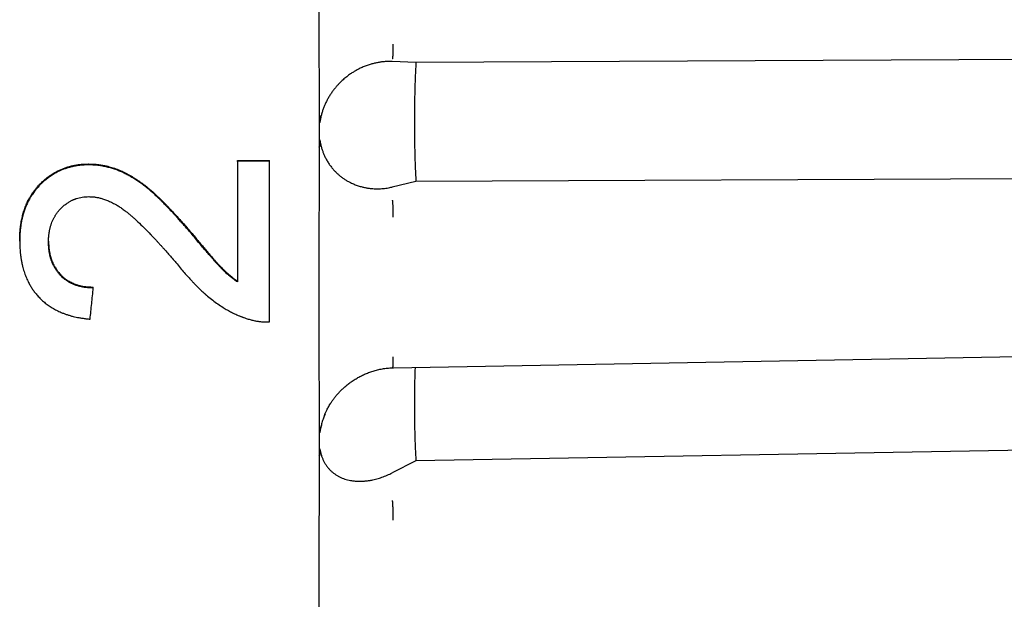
# Model space of a CAD drawing. Header units: millimetres. Extents: x 8 to 564, y 12 to 489.
# Tile 74 of 79: x 524 to 543, y 450 to 462. Entities that reach past the tile are written whole.
import ezdxf

# ---------------------------------------------------------------- set-up
doc = ezdxf.new("R2010")
doc.units = ezdxf.units.MM

msp = doc.modelspace()

# ---------------------------------------------------------------- linework, layer by layer
at = {"color": 7, "linetype": 'Continuous', "lineweight": 30}
for p, q in [((559.436, 460.948), (531.674, 460.818)), ((531.674, 460.818), (531.201, 460.837)), ((529.741, 459.108), (529.74, 459.126)), ((525.119, 458.767), (525.119, 458.785)), ((528.098, 458.855), (528.739, 458.856)), ((528.098, 458.838), (528.098, 458.855)), ((528.739, 458.839), (528.098, 458.838)), ((528.739, 458.839), (528.739, 458.856)), ((559.436, 458.556), (531.674, 458.432)), ((531.674, 458.432), (531.201, 458.323)), ((527.171, 457.398), (527.171, 457.415)), ((523.739, 457.242), (523.739, 457.259)), ((525.213, 456.302), (525.213, 456.319)), ((531.205, 454.704), (531.227, 454.704)), ((529.849, 453.761), (529.848, 453.758)), ((559.436, 453.332), (531.674, 452.837)), ((529.741, 452.927), (529.74, 452.943)), ((531.674, 452.837), (531.201, 452.599))]:
    msp.add_line(p, q, dxfattribs=at)
at = {"color": 7, "linetype": 'Continuous', "lineweight": 30, "flags": 128}
msp.add_lwpolyline([(531.227, 454.704), (544.845, 454.95), (559.526, 455.216)], dxfattribs=at)
at = {"color": 7, "linetype": 'Continuous', "lineweight": 30}
for points, knots in [([(529.741, 459.763), (529.741, 459.915), (529.741, 460.219), (529.74, 460.675), (529.74, 461.132), (529.74, 461.589), (529.74, 462.046), (529.74, 462.503), (529.74, 462.946), (529.74, 463.377), (529.74, 463.795), (529.74, 464.212), (529.741, 464.628), (529.741, 465.043), (529.741, 465.319), (529.741, 465.457)], [0, 0, 0, 0, 0.079961, 0.159929, 0.239903, 0.319883, 0.399873, 0.479869, 0.559872, 0.633213, 0.70656, 0.779912, 0.853269, 0.926632, 1, 1, 1, 1]), ([(531.214, 461.185), (531.214, 461.172), (531.214, 461.145), (531.214, 461.105), (531.213, 461.065), (531.213, 461.027), (531.211, 460.991), (531.21, 460.961), (531.208, 460.935), (531.206, 460.916), (531.205, 460.902), (531.203, 460.893), (531.201, 460.891), (531.201, 460.89)], [0, 0, 0, 0, 0.086794, 0.17742, 0.271232, 0.367416, 0.465016, 0.562992, 0.654765, 0.745067, 0.833123, 0.918274, 1, 1, 1, 1]), ([(531.201, 460.837), (531.177, 460.838), (531.13, 460.839), (531.059, 460.836), (530.988, 460.829), (530.918, 460.818), (530.847, 460.803), (530.773, 460.784), (530.697, 460.759), (530.618, 460.729), (530.556, 460.7), (530.51, 460.677), (530.481, 460.661), (530.452, 460.644), (530.423, 460.627), (530.394, 460.609), (530.349, 460.579), (530.289, 460.535), (530.216, 460.474), (530.163, 460.423), (530.126, 460.385), (530.104, 460.361), (530.083, 460.337), (530.062, 460.313), (530.042, 460.288), (530.023, 460.262), (529.995, 460.226), (529.962, 460.177), (529.924, 460.115), (529.889, 460.052), (529.858, 459.987), (529.83, 459.922), (529.806, 459.855), (529.786, 459.786), (529.775, 459.74), (529.769, 459.716)], [0, 0, 0, 0, 0.042034, 0.083922, 0.125721, 0.167489, 0.209284, 0.251163, 0.299556, 0.347203, 0.3942, 0.412509, 0.43074, 0.448899, 0.466992, 0.485027, 0.503009, 0.552657, 0.600815, 0.647653, 0.663163, 0.678552, 0.693827, 0.708996, 0.724068, 0.739049, 0.75395, 0.787397, 0.81982, 0.851335, 0.882066, 0.91215, 0.941732, 0.970963, 1, 1, 1, 1]), ([(531.674, 460.818), (531.669, 460.704), (531.658, 460.476), (531.648, 460.134), (531.643, 459.792), (531.643, 459.451), (531.648, 459.111), (531.658, 458.771), (531.669, 458.545), (531.674, 458.432)], [0, 0, 0, 0, 0.142931, 0.285788, 0.428601, 0.571399, 0.714212, 0.857069, 1, 1, 1, 1]), ([(529.741, 459.763), (529.74, 459.694), (529.739, 459.554), (529.739, 459.341), (529.74, 459.198), (529.741, 459.126)], [0, 0, 0, 0, 0.325603, 0.658924, 1, 1, 1, 1]), ([(529.769, 459.716), (529.769, 459.714), (529.767, 459.708), (529.766, 459.699), (529.764, 459.69), (529.761, 459.679), (529.759, 459.667), (529.757, 459.656), (529.755, 459.646), (529.753, 459.637), (529.752, 459.63), (529.75, 459.625), (529.749, 459.62), (529.748, 459.617), (529.747, 459.614), (529.747, 459.613), (529.746, 459.612), (529.746, 459.612), (529.746, 459.612), (529.746, 459.612), (529.745, 459.612), (529.745, 459.613), (529.744, 459.615), (529.744, 459.617), (529.744, 459.62), (529.743, 459.623), (529.743, 459.634), (529.742, 459.654), (529.741, 459.685), (529.741, 459.722), (529.741, 459.749), (529.741, 459.763)], [0, 0, 0, 0, 0.030575, 0.065018, 0.103333, 0.145518, 0.191574, 0.241503, 0.279474, 0.312071, 0.339296, 0.361149, 0.377636, 0.39441, 0.406026, 0.410041, 0.413055, 0.414307, 0.415486, 0.416689, 0.418008, 0.421246, 0.428126, 0.437782, 0.448816, 0.462202, 0.477967, 0.574676, 0.693878, 0.83564, 1, 1, 1, 1]), ([(529.741, 459.126), (529.741, 459.137), (529.741, 459.159), (529.741, 459.188), (529.742, 459.211), (529.742, 459.228), (529.743, 459.239), (529.743, 459.245), (529.743, 459.248), (529.743, 459.251), (529.743, 459.254), (529.743, 459.256), (529.744, 459.26), (529.744, 459.264), (529.745, 459.268), (529.745, 459.269), (529.746, 459.269), (529.746, 459.27), (529.746, 459.27), (529.746, 459.27), (529.747, 459.269), (529.747, 459.269), (529.748, 459.267), (529.749, 459.263), (529.751, 459.257), (529.752, 459.252), (529.753, 459.245), (529.755, 459.237), (529.758, 459.224), (529.761, 459.206), (529.766, 459.186), (529.768, 459.175), (529.769, 459.17)], [0, 0, 0, 0, 0.136343, 0.252887, 0.349635, 0.409207, 0.457651, 0.471327, 0.483767, 0.494974, 0.504946, 0.513686, 0.521194, 0.553825, 0.563477, 0.566834, 0.569441, 0.570594, 0.571737, 0.572944, 0.574282, 0.577518, 0.581688, 0.606753, 0.626507, 0.653249, 0.680121, 0.712152, 0.749343, 0.851063, 0.934614, 1, 1, 1, 1]), ([(529.741, 453.544), (529.741, 453.688), (529.741, 453.976), (529.74, 454.412), (529.74, 454.85), (529.74, 455.29), (529.74, 455.733), (529.74, 456.178), (529.74, 456.612), (529.74, 457.035), (529.74, 457.448), (529.74, 457.861), (529.741, 458.276), (529.741, 458.692), (529.741, 458.969), (529.741, 459.108)], [0, 0, 0, 0, 0.079964, 0.159933, 0.23991, 0.319892, 0.399881, 0.479876, 0.559878, 0.633218, 0.706564, 0.779915, 0.853271, 0.926633, 1, 1, 1, 1]), ([(529.769, 459.17), (529.775, 459.147), (529.786, 459.103), (529.807, 459.038), (529.831, 458.976), (529.855, 458.924), (529.877, 458.882), (529.895, 458.849), (529.915, 458.816), (529.936, 458.784), (529.958, 458.753), (529.981, 458.723), (530.011, 458.686), (530.049, 458.643), (530.096, 458.597), (530.145, 458.554), (530.197, 458.513), (530.251, 458.476), (530.307, 458.442), (530.37, 458.408), (530.44, 458.377), (530.517, 458.348), (530.58, 458.33), (530.627, 458.319), (530.659, 458.312), (530.691, 458.306), (530.723, 458.301), (530.756, 458.297), (530.812, 458.291), (530.891, 458.287), (530.994, 458.29), (531.098, 458.301), (531.166, 458.316), (531.201, 458.323)], [0, 0, 0, 0, 0.029144, 0.058489, 0.088194, 0.118413, 0.135971, 0.153769, 0.171833, 0.190188, 0.208854, 0.227855, 0.24721, 0.280948, 0.31517, 0.349968, 0.385429, 0.421635, 0.458664, 0.496588, 0.543676, 0.591233, 0.639377, 0.658476, 0.67769, 0.697024, 0.716485, 0.736079, 0.755812, 0.816737, 0.877624, 0.938652, 1, 1, 1, 1]), ([(523.739, 457.259), (523.739, 457.275), (523.74, 457.306), (523.742, 457.352), (523.744, 457.395), (523.746, 457.435), (523.749, 457.473), (523.753, 457.508), (523.757, 457.543), (523.763, 457.585), (523.771, 457.632), (523.781, 457.682), (523.792, 457.732), (523.804, 457.779), (523.823, 457.843), (523.849, 457.92), (523.887, 458.01), (523.925, 458.084), (523.96, 458.145), (523.99, 458.193), (524.023, 458.239), (524.058, 458.284), (524.104, 458.338), (524.162, 458.4), (524.233, 458.466), (524.302, 458.522), (524.367, 458.568), (524.428, 458.605), (524.49, 458.64), (524.554, 458.671), (524.619, 458.698), (524.687, 458.721), (524.758, 458.741), (524.814, 458.754), (524.853, 458.761), (524.874, 458.765), (524.895, 458.768), (524.915, 458.772), (524.935, 458.774), (524.955, 458.777), (524.977, 458.779), (525.003, 458.781), (525.036, 458.782), (525.076, 458.784), (525.104, 458.784), (525.119, 458.785)], [0, 0, 0, 0, 0.021067, 0.040979, 0.05974, 0.077353, 0.093822, 0.109153, 0.123352, 0.141059, 0.163818, 0.186151, 0.208075, 0.229608, 0.250766, 0.293813, 0.336033, 0.377626, 0.402371, 0.427012, 0.451596, 0.47617, 0.500781, 0.543712, 0.58581, 0.627278, 0.658097, 0.688773, 0.719401, 0.750073, 0.780096, 0.810891, 0.842564, 0.875207, 0.884736, 0.894046, 0.90314, 0.91202, 0.920687, 0.929144, 0.937394, 0.949092, 0.963423, 0.980391, 1, 1, 1, 1]), ([(525.119, 458.767), (525.105, 458.767), (525.079, 458.766), (525.042, 458.765), (525.01, 458.764), (524.981, 458.762), (524.95, 458.759), (524.913, 458.754), (524.87, 458.747), (524.816, 458.737), (524.754, 458.723), (524.685, 458.703), (524.618, 458.68), (524.546, 458.65), (524.469, 458.612), (524.387, 458.564), (524.315, 458.514), (524.252, 458.464), (524.198, 458.416), (524.145, 458.365), (524.088, 458.304), (524.029, 458.231), (523.971, 458.147), (523.93, 458.077), (523.903, 458.024), (523.886, 457.988), (523.87, 457.952), (523.855, 457.916), (523.841, 457.879), (523.828, 457.841), (523.816, 457.802), (523.805, 457.764), (523.795, 457.727), (523.787, 457.69), (523.778, 457.653), (523.771, 457.615), (523.764, 457.577), (523.759, 457.538), (523.754, 457.502), (523.75, 457.464), (523.746, 457.421), (523.743, 457.367), (523.74, 457.306), (523.74, 457.264), (523.739, 457.242)], [0, 0, 0, 0, 0.0180567, 0.0339808, 0.0477746, 0.0594417, 0.0711123, 0.0888314, 0.1075167, 0.1271863, 0.1591086, 0.190144, 0.2203832, 0.2499242, 0.2907823, 0.3316237, 0.3726708, 0.4037261, 0.4351105, 0.4669115, 0.499213, 0.5434087, 0.5876082, 0.6320859, 0.6488955, 0.665796, 0.6828011, 0.6999242, 0.7171784, 0.7345766, 0.7521313, 0.7698547, 0.786247, 0.8027659, 0.8194191, 0.8362139, 0.8531574, 0.8702568, 0.8875188, 0.9000978, 0.9207991, 0.944343, 0.9707407, 1, 1, 1, 1]), ([(525.119, 458.785), (525.136, 458.784), (525.167, 458.783), (525.211, 458.782), (525.247, 458.78), (525.282, 458.777), (525.331, 458.772), (525.396, 458.762), (525.467, 458.747), (525.53, 458.732), (525.585, 458.716), (525.638, 458.7), (525.69, 458.681), (525.757, 458.654), (525.84, 458.616), (525.94, 458.563), (526.029, 458.509), (526.107, 458.457), (526.157, 458.422), (526.19, 458.398), (526.206, 458.387), (526.221, 458.375), (526.237, 458.364), (526.252, 458.352), (526.268, 458.34), (526.3, 458.315), (526.348, 458.275), (526.415, 458.217), (526.484, 458.153), (526.543, 458.096), (526.591, 458.049), (526.626, 458.014), (526.661, 457.978), (526.698, 457.94), (526.732, 457.904), (526.762, 457.872), (526.802, 457.829), (526.857, 457.769), (526.928, 457.69), (527.005, 457.605), (527.086, 457.512), (527.142, 457.448), (527.171, 457.415)], [0, 0, 0, 0, 0.019537, 0.036497, 0.050882, 0.062757, 0.077651, 0.108172, 0.140001, 0.162433, 0.184531, 0.206319, 0.227826, 0.24908, 0.291169, 0.335224, 0.381383, 0.413061, 0.445738, 0.453214, 0.460742, 0.468323, 0.475956, 0.483642, 0.491382, 0.499175, 0.530922, 0.565426, 0.602715, 0.642812, 0.661733, 0.681225, 0.70129, 0.721927, 0.74314, 0.759452, 0.773998, 0.812653, 0.854578, 0.899776, 0.94825, 1, 1, 1, 1]), ([(527.171, 457.398), (527.147, 457.425), (527.101, 457.478), (527.035, 457.554), (526.972, 457.624), (526.924, 457.678), (526.888, 457.718), (526.864, 457.744), (526.841, 457.769), (526.819, 457.794), (526.794, 457.82), (526.766, 457.851), (526.723, 457.896), (526.671, 457.95), (526.623, 457.999), (526.591, 458.031), (526.573, 458.05), (526.554, 458.068), (526.536, 458.085), (526.519, 458.102), (526.501, 458.119), (526.479, 458.14), (526.453, 458.164), (526.423, 458.191), (526.394, 458.218), (526.365, 458.242), (526.338, 458.266), (526.31, 458.289), (526.266, 458.324), (526.204, 458.371), (526.125, 458.428), (526.046, 458.481), (525.969, 458.528), (525.892, 458.571), (525.816, 458.61), (525.74, 458.644), (525.661, 458.675), (525.578, 458.702), (525.492, 458.724), (525.417, 458.74), (525.356, 458.75), (525.311, 458.756), (525.269, 458.761), (525.225, 458.764), (525.175, 458.766), (525.139, 458.767), (525.119, 458.767)], [0, 0, 0, 0, 0.042539, 0.082345, 0.119418, 0.153758, 0.168288, 0.182267, 0.195696, 0.208574, 0.220903, 0.238465, 0.257842, 0.294018, 0.327812, 0.33781, 0.348056, 0.358136, 0.368052, 0.377802, 0.387387, 0.396809, 0.413224, 0.429117, 0.444491, 0.459346, 0.473686, 0.487513, 0.500829, 0.540494, 0.578768, 0.615693, 0.651316, 0.68569, 0.718872, 0.750928, 0.78421, 0.818198, 0.852998, 0.888957, 0.907595, 0.925677, 0.941573, 0.957454, 0.976928, 1, 1, 1, 1]), ([(524.316, 457.229), (524.316, 457.241), (524.317, 457.262), (524.318, 457.294), (524.32, 457.323), (524.322, 457.349), (524.325, 457.375), (524.328, 457.402), (524.333, 457.43), (524.338, 457.459), (524.344, 457.486), (524.35, 457.514), (524.36, 457.55), (524.375, 457.596), (524.397, 457.65), (524.417, 457.692), (524.435, 457.723), (524.446, 457.743), (524.459, 457.763), (524.471, 457.782), (524.484, 457.8), (524.497, 457.818), (524.511, 457.835), (524.537, 457.866), (524.576, 457.908), (524.631, 457.958), (524.686, 457.999), (524.74, 458.033), (524.779, 458.053), (524.805, 458.065), (524.817, 458.071), (524.829, 458.076), (524.841, 458.081), (524.853, 458.085), (524.866, 458.09), (524.892, 458.098), (524.933, 458.11), (524.993, 458.121), (525.057, 458.128), (525.102, 458.13), (525.125, 458.131)], [0, 0, 0, 0, 0.025528, 0.049033, 0.070519, 0.089994, 0.107466, 0.128449, 0.150398, 0.171902, 0.192976, 0.213635, 0.233896, 0.277581, 0.319474, 0.364128, 0.38153, 0.398699, 0.415648, 0.432389, 0.448935, 0.465299, 0.481496, 0.49754, 0.554111, 0.608734, 0.661806, 0.705512, 0.748705, 0.758362, 0.768011, 0.777655, 0.787297, 0.79694, 0.806589, 0.816245, 0.857127, 0.901213, 0.948768, 1, 1, 1, 1]), ([(525.125, 458.131), (525.138, 458.131), (525.161, 458.13), (525.194, 458.128), (525.223, 458.126), (525.252, 458.122), (525.282, 458.117), (525.315, 458.111), (525.348, 458.103), (525.383, 458.094), (525.421, 458.083), (525.46, 458.069), (525.5, 458.054), (525.54, 458.037), (525.58, 458.018), (525.621, 457.997), (525.671, 457.97), (525.73, 457.934), (525.798, 457.888), (525.852, 457.848), (525.89, 457.818), (525.914, 457.799), (525.937, 457.78), (525.961, 457.759), (525.981, 457.742), (525.996, 457.729), (526.02, 457.707), (526.043, 457.687), (526.065, 457.667), (526.071, 457.661), (526.078, 457.655), (526.084, 457.649), (526.091, 457.643), (526.097, 457.636), (526.145, 457.592), (526.234, 457.505), (526.333, 457.405), (526.4, 457.334), (526.437, 457.295), (526.473, 457.256), (526.511, 457.214), (526.544, 457.178), (526.569, 457.151), (526.585, 457.133), (526.6, 457.117), (526.615, 457.1), (526.63, 457.083), (526.666, 457.042), (526.721, 456.98), (526.795, 456.895), (526.844, 456.838), (526.869, 456.809)], [0, 0, 0, 0, 0.016288, 0.030819, 0.043603, 0.054652, 0.069535, 0.084458, 0.099439, 0.114492, 0.13255, 0.15098, 0.16981, 0.189064, 0.208765, 0.228935, 0.249595, 0.284555, 0.321116, 0.359358, 0.372627, 0.386097, 0.39977, 0.41365, 0.427737, 0.434996, 0.439385, 0.471771, 0.475588, 0.479443, 0.483334, 0.487261, 0.491226, 0.495227, 0.499266, 0.578555, 0.660744, 0.687183, 0.709956, 0.732617, 0.757885, 0.78576, 0.797494, 0.807345, 0.81735, 0.827508, 0.83782, 0.848285, 0.899694, 0.948483, 1, 1, 1, 1]), ([(531.201, 458.062), (531.201, 458.059), (531.203, 458.052), (531.205, 458.035), (531.207, 458.012), (531.209, 457.984), (531.21, 457.951), (531.212, 457.914), (531.213, 457.875), (531.214, 457.836), (531.214, 457.797), (531.214, 457.758), (531.214, 457.733), (531.214, 457.721)], [0, 0, 0, 0, 0.086786, 0.177392, 0.271181, 0.367345, 0.464936, 0.562913, 0.654699, 0.745021, 0.833098, 0.918267, 1, 1, 1, 1]), ([(527.171, 457.415), (527.197, 457.383), (527.249, 457.321), (527.324, 457.231), (527.396, 457.146), (527.452, 457.08), (527.493, 457.032), (527.521, 457), (527.548, 456.968), (527.574, 456.938), (527.603, 456.905), (527.636, 456.868), (527.674, 456.825), (527.713, 456.783), (527.751, 456.742), (527.786, 456.705), (527.818, 456.672), (527.85, 456.641), (527.892, 456.602), (527.948, 456.555), (528.019, 456.498), (528.071, 456.461), (528.098, 456.441)], [0, 0, 0, 0, 0.09246, 0.179706, 0.261739, 0.338561, 0.371357, 0.403104, 0.433801, 0.463448, 0.492046, 0.531603, 0.573582, 0.618911, 0.660318, 0.697808, 0.731387, 0.762692, 0.79744, 0.857803, 0.925298, 1, 1, 1, 1]), ([(528.098, 456.423), (528.079, 456.437), (528.042, 456.464), (527.989, 456.505), (527.941, 456.543), (527.897, 456.58), (527.859, 456.615), (527.823, 456.649), (527.787, 456.687), (527.746, 456.73), (527.7, 456.78), (527.65, 456.834), (527.605, 456.886), (527.553, 456.945), (527.494, 457.013), (527.421, 457.099), (527.342, 457.192), (527.258, 457.293), (527.2, 457.362), (527.171, 457.398)], [0, 0, 0, 0, 0.052604, 0.101736, 0.147418, 0.189676, 0.228544, 0.263306, 0.299369, 0.344439, 0.395179, 0.451598, 0.508205, 0.548527, 0.625659, 0.709369, 0.799662, 0.896538, 1, 1, 1, 1]), ([(523.739, 457.242), (523.74, 457.22), (523.741, 457.179), (523.743, 457.12), (523.745, 457.074), (523.748, 457.038), (523.75, 457.012), (523.753, 456.984), (523.758, 456.941), (523.766, 456.883), (523.776, 456.831), (523.783, 456.797), (523.786, 456.78), (523.79, 456.763), (523.794, 456.746), (523.798, 456.729), (523.81, 456.681), (523.833, 456.606), (523.871, 456.505), (523.913, 456.416), (523.955, 456.34), (523.997, 456.274), (524.043, 456.212), (524.097, 456.147), (524.16, 456.08), (524.232, 456.014), (524.297, 455.964), (524.351, 455.928), (524.392, 455.901), (524.435, 455.877), (524.479, 455.854), (524.524, 455.832), (524.573, 455.81), (524.628, 455.789), (524.687, 455.768), (524.747, 455.749), (524.807, 455.732), (524.867, 455.718), (524.928, 455.707), (524.994, 455.696), (525.069, 455.686), (525.122, 455.68), (525.149, 455.676)], [0, 0, 0, 0, 0.027572, 0.052572, 0.075004, 0.087024, 0.098156, 0.108403, 0.123488, 0.153489, 0.182913, 0.190529, 0.198109, 0.205653, 0.213163, 0.220638, 0.22808, 0.275407, 0.321535, 0.366707, 0.400119, 0.433255, 0.466232, 0.499168, 0.541087, 0.58258, 0.623891, 0.644558, 0.665272, 0.686062, 0.70696, 0.727995, 0.749195, 0.77539, 0.801788, 0.828427, 0.855345, 0.880145, 0.905072, 0.933345, 0.964982, 1, 1, 1, 1]), ([(524.316, 457.239), (524.317, 457.221), (524.318, 457.184), (524.322, 457.13), (524.328, 457.075), (524.335, 457.024), (524.344, 456.976), (524.355, 456.931), (524.372, 456.873), (524.4, 456.802), (524.441, 456.721), (524.491, 456.646), (524.549, 456.576), (524.615, 456.513), (524.688, 456.459), (524.767, 456.413), (524.843, 456.381), (524.911, 456.358), (524.97, 456.343), (525.027, 456.332), (525.084, 456.326), (525.145, 456.322), (525.189, 456.32), (525.213, 456.319)], [0, 0, 0, 0, 0.036521, 0.076345, 0.114174, 0.15006, 0.18406, 0.216245, 0.246694, 0.310646, 0.373387, 0.435622, 0.498072, 0.560884, 0.623113, 0.685666, 0.749437, 0.791548, 0.833276, 0.874815, 0.908662, 0.95037, 1, 1, 1, 1]), ([(525.213, 456.302), (525.203, 456.302), (525.183, 456.303), (525.154, 456.304), (525.127, 456.305), (525.103, 456.307), (525.082, 456.309), (525.059, 456.311), (525.034, 456.315), (525.006, 456.319), (524.975, 456.325), (524.945, 456.332), (524.916, 456.34), (524.875, 456.353), (524.824, 456.371), (524.765, 456.398), (524.717, 456.425), (524.677, 456.45), (524.644, 456.474), (524.611, 456.501), (524.58, 456.529), (524.545, 456.565), (524.507, 456.609), (524.469, 456.662), (524.441, 456.707), (524.422, 456.742), (524.409, 456.767), (524.397, 456.793), (524.387, 456.819), (524.376, 456.846), (524.367, 456.873), (524.359, 456.899), (524.352, 456.925), (524.346, 456.951), (524.34, 456.978), (524.335, 457.005), (524.33, 457.034), (524.327, 457.061), (524.323, 457.092), (524.32, 457.129), (524.317, 457.176), (524.317, 457.211), (524.316, 457.229)], [0, 0, 0, 0, 0.021259, 0.0409, 0.058924, 0.075333, 0.090131, 0.103324, 0.12072, 0.141685, 0.162577, 0.183419, 0.204238, 0.225057, 0.27033, 0.31437, 0.357454, 0.383804, 0.412252, 0.440913, 0.469876, 0.499229, 0.544336, 0.589137, 0.633906, 0.653153, 0.672466, 0.691865, 0.711371, 0.731005, 0.750785, 0.770733, 0.788459, 0.806723, 0.825539, 0.844921, 0.864881, 0.885429, 0.900827, 0.929057, 0.962108, 1, 1, 1, 1]), ([(526.869, 456.809), (526.897, 456.775), (526.952, 456.708), (527.033, 456.612), (527.11, 456.525), (527.165, 456.465), (527.201, 456.427), (527.218, 456.409), (527.236, 456.39), (527.254, 456.371), (527.272, 456.353), (527.297, 456.328), (527.329, 456.296), (527.369, 456.258), (527.407, 456.222), (527.435, 456.197), (527.453, 456.181), (527.461, 456.174), (527.469, 456.167), (527.477, 456.16), (527.485, 456.153), (527.493, 456.146), (527.532, 456.113), (527.603, 456.057), (527.708, 455.981), (527.792, 455.925), (527.856, 455.886), (527.897, 455.862), (527.939, 455.838), (527.979, 455.817), (528.014, 455.8), (528.066, 455.774), (528.113, 455.754), (528.158, 455.736), (528.177, 455.728), (528.194, 455.722), (528.212, 455.715), (528.233, 455.708), (528.262, 455.697), (528.283, 455.69), (528.294, 455.686)], [0, 0, 0, 0, 0.072823, 0.140915, 0.204295, 0.262986, 0.274928, 0.289382, 0.303607, 0.317604, 0.331374, 0.344916, 0.37594, 0.405708, 0.434226, 0.461502, 0.467455, 0.473346, 0.479175, 0.484942, 0.490648, 0.496291, 0.501873, 0.573919, 0.644059, 0.712441, 0.738861, 0.765044, 0.791001, 0.816743, 0.838007, 0.854329, 0.910294, 0.921503, 0.932785, 0.944142, 0.950457, 0.963817, 0.980331, 1, 1, 1, 1]), ([(525.149, 455.676), (525.16, 455.78), (525.181, 455.988), (525.203, 456.197), (525.213, 456.302)], [0, 0, 0, 0, 0.500004, 1, 1, 1, 1]), ([(528.294, 455.686), (528.321, 455.678), (528.371, 455.663), (528.444, 455.646), (528.514, 455.634), (528.584, 455.626), (528.659, 455.622), (528.712, 455.622), (528.739, 455.622)], [0, 0, 0, 0, 0.181768, 0.348826, 0.501664, 0.650829, 0.816811, 1, 1, 1, 1]), ([(531.214, 454.922), (531.214, 454.909), (531.214, 454.884), (531.214, 454.847), (531.213, 454.812), (531.213, 454.781), (531.211, 454.753), (531.21, 454.732), (531.208, 454.716), (531.206, 454.706), (531.205, 454.703), (531.203, 454.702), (531.203, 454.704), (531.203, 454.704)], [0, 0, 0, 0, 0.094385, 0.192936, 0.294952, 0.399548, 0.505684, 0.612228, 0.712026, 0.810226, 0.905983, 0.998581, 1, 1, 1, 1]), ([(529.846, 453.757), (529.848, 453.763), (529.852, 453.774), (529.86, 453.793), (529.87, 453.816), (529.883, 453.843), (529.899, 453.875), (529.918, 453.911), (529.941, 453.951), (529.968, 453.995), (530, 454.043), (530.038, 454.095), (530.079, 454.146), (530.124, 454.198), (530.172, 454.248), (530.225, 454.299), (530.284, 454.35), (530.349, 454.401), (530.419, 454.45), (530.493, 454.496), (530.569, 454.537), (530.646, 454.574), (530.729, 454.607), (530.816, 454.637), (530.908, 454.663), (531.003, 454.683), (531.103, 454.697), (531.171, 454.702), (531.205, 454.704)], [0, 0, 0, 0, 0.0123702, 0.0239861, 0.0377974, 0.0549314, 0.0764794, 0.0993256, 0.1256344, 0.1553947, 0.1885977, 0.2252371, 0.2653108, 0.3023965, 0.342014, 0.3840652, 0.4284335, 0.4751215, 0.5241394, 0.5755046, 0.6223957, 0.6711241, 0.7217161, 0.7741418, 0.8281527, 0.8837539, 0.9409947, 1, 1, 1, 1]), ([(531.658, 454.712), (531.654, 454.619), (531.648, 454.419), (531.643, 454.111), (531.643, 453.789), (531.648, 453.47), (531.658, 453.152), (531.669, 452.942), (531.674, 452.837)], [0, 0, 0, 0, 0.14546, 0.316332, 0.487187, 0.65806, 0.828986, 1, 1, 1, 1]), ([(529.854, 453.777), (529.843, 453.75), (529.82, 453.693), (529.792, 453.602), (529.777, 453.539), (529.769, 453.508)], [0, 0, 0, 0, 0.311879, 0.657871, 1, 1, 1, 1]), ([(529.741, 453.544), (529.74, 453.479), (529.739, 453.346), (529.739, 453.146), (529.74, 453.011), (529.741, 452.943)], [0, 0, 0, 0, 0.3256035, 0.6589241, 1, 1, 1, 1]), ([(529.769, 453.508), (529.769, 453.505), (529.767, 453.5), (529.766, 453.491), (529.764, 453.481), (529.761, 453.471), (529.759, 453.459), (529.757, 453.447), (529.755, 453.437), (529.753, 453.429), (529.752, 453.422), (529.75, 453.416), (529.749, 453.412), (529.748, 453.408), (529.747, 453.405), (529.747, 453.404), (529.746, 453.403), (529.746, 453.403), (529.746, 453.403), (529.746, 453.403), (529.745, 453.403), (529.745, 453.404), (529.744, 453.405), (529.744, 453.407), (529.744, 453.41), (529.743, 453.413), (529.743, 453.423), (529.742, 453.442), (529.741, 453.471), (529.741, 453.506), (529.741, 453.531), (529.741, 453.544)], [0, 0, 0, 0, 0.030575, 0.065018, 0.103333, 0.145518, 0.191574, 0.241503, 0.279474, 0.312071, 0.339296, 0.361149, 0.377636, 0.39441, 0.406026, 0.410041, 0.413055, 0.414307, 0.415486, 0.416689, 0.418008, 0.421246, 0.428126, 0.437782, 0.448816, 0.462202, 0.477967, 0.574676, 0.693878, 0.83564, 1, 1, 1, 1]), ([(529.741, 452.943), (529.741, 452.954), (529.741, 452.974), (529.741, 453.002), (529.742, 453.024), (529.742, 453.04), (529.743, 453.05), (529.743, 453.056), (529.743, 453.059), (529.743, 453.062), (529.743, 453.064), (529.743, 453.066), (529.744, 453.07), (529.744, 453.074), (529.745, 453.078), (529.745, 453.079), (529.746, 453.08), (529.746, 453.08), (529.746, 453.08), (529.746, 453.08), (529.747, 453.08), (529.747, 453.08), (529.748, 453.078), (529.749, 453.075), (529.751, 453.07), (529.752, 453.065), (529.753, 453.059), (529.755, 453.052), (529.758, 453.04), (529.761, 453.025), (529.766, 453.007), (529.768, 452.997), (529.769, 452.992)], [0, 0, 0, 0, 0.1363429, 0.2528867, 0.3496345, 0.4092073, 0.4576518, 0.4713283, 0.4837695, 0.4949761, 0.5049489, 0.5136889, 0.521198, 0.5538302, 0.563483, 0.5668393, 0.5694471, 0.5706002, 0.5717426, 0.5729501, 0.5742876, 0.577524, 0.5816938, 0.6067603, 0.62652, 0.6532634, 0.6801338, 0.7121608, 0.7493449, 0.8510685, 0.9346186, 1, 1, 1, 1]), ([(529.769, 452.992), (529.775, 452.973), (529.786, 452.934), (529.807, 452.879), (529.831, 452.827), (529.855, 452.785), (529.877, 452.751), (529.895, 452.725), (529.915, 452.7), (529.936, 452.676), (529.958, 452.653), (529.981, 452.631), (530.011, 452.605), (530.049, 452.575), (530.096, 452.545), (530.145, 452.518), (530.197, 452.494), (530.251, 452.475), (530.307, 452.458), (530.37, 452.445), (530.44, 452.435), (530.517, 452.43), (530.58, 452.43), (530.627, 452.433), (530.659, 452.436), (530.691, 452.439), (530.723, 452.444), (530.756, 452.449), (530.812, 452.459), (530.891, 452.478), (530.994, 452.51), (531.098, 452.55), (531.166, 452.583), (531.201, 452.599)], [0, 0, 0, 0, 0.029144, 0.058489, 0.088194, 0.118413, 0.135971, 0.153769, 0.171834, 0.190188, 0.208854, 0.227855, 0.24721, 0.280948, 0.31517, 0.349968, 0.385429, 0.421635, 0.458664, 0.496588, 0.543676, 0.591234, 0.639377, 0.658476, 0.67769, 0.697024, 0.716485, 0.736079, 0.755812, 0.816737, 0.877624, 0.938652, 1, 1, 1, 1]), ([(529.741, 447.872), (529.741, 447.998), (529.741, 448.251), (529.74, 448.636), (529.74, 449.025), (529.74, 449.419), (529.74, 449.817), (529.74, 450.219), (529.74, 450.614), (529.74, 451.002), (529.74, 451.381), (529.74, 451.763), (529.741, 452.148), (529.741, 452.536), (529.741, 452.796), (529.741, 452.927)], [0, 0, 0, 0, 0.079964, 0.159933, 0.23991, 0.319892, 0.399881, 0.479876, 0.559878, 0.633218, 0.706564, 0.779915, 0.853271, 0.926633, 1, 1, 1, 1]), ([(531.201, 452.043), (531.201, 452.036), (531.203, 452.023), (531.205, 451.997), (531.207, 451.966), (531.209, 451.93), (531.21, 451.89), (531.212, 451.849), (531.213, 451.807), (531.214, 451.766), (531.214, 451.726), (531.214, 451.688), (531.214, 451.665), (531.214, 451.653)], [0, 0, 0, 0, 0.086786, 0.177392, 0.271181, 0.367345, 0.464936, 0.562913, 0.654699, 0.745021, 0.833098, 0.918267, 1, 1, 1, 1])]:
    msp.add_open_spline(points, degree=3, knots=knots, dxfattribs=at)
for points in [[(528.098, 458.838), (528.098, 458.702), (528.098, 458.432), (528.098, 458.028), (528.098, 457.625), (528.098, 457.223), (528.098, 456.822), (528.098, 456.556), (528.098, 456.423)], [(528.739, 455.622), (528.739, 455.773), (528.739, 456.076), (528.739, 456.532), (528.739, 456.99), (528.739, 457.45), (528.739, 457.912), (528.739, 458.375), (528.739, 458.684), (528.739, 458.839)]]:
    msp.add_open_spline(points, degree=3, dxfattribs=at)

doc.saveas('drawing.dxf')
